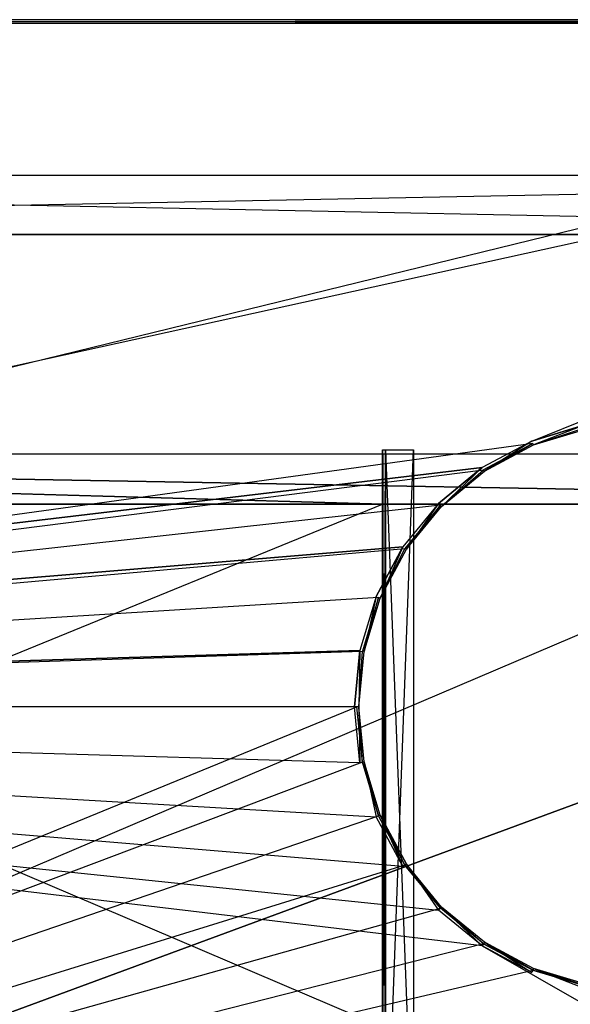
# Model space of a CAD drawing. Extents: x -1 to 0, y -0.5 to 0.
# Tile 14 of 28: x -0.5 to -0.32, y -0.32 to 0. Entities that reach past the tile are written whole.
import ezdxf

# ---------------------------------------------------------------- set-up
doc = ezdxf.new("R2010")
doc.units = 0
for name, color, linetype in [('L15_DRAWERBOX_LEGATO_REL_3_X_87', 7, 'CONTINUOUS'), ('L16_DRAWERBOX_LEGATO_REL_2_X_87', 7, 'CONTINUOUS'), ('L20_KORPUS_LEGATO_BO_X_9620__Y_', 7, 'CONTINUOUS'), ('L21_KORPUS_LEGATO_RWT_X_9620__Y', 7, 'CONTINUOUS'), ('L2_DRAWERBOX_LEGATO_SIP_6_X_167', 7, 'CONTINUOUS'), ('L4_DRAWERBOX_LEGATO_SIP_4_N_B12', 7, 'CONTINUOUS'), ('L6_DRAWERBOX_LEGATO_SIP_2_X_556', 7, 'CONTINUOUS'), ('L9_PLATTE_LEGATO_N_B12700__0___', 7, 'CONTINUOUS')]:
    doc.layers.add(name, color=color, linetype=linetype)

msp = doc.modelspace()

# ---------------------------------------------------------------- linework, layer by layer
at = {"layer": 'L15_DRAWERBOX_LEGATO_REL_3_X_87', "color": 8}
for points, invisible_edges in [([(-0.939515, -0.1555, 0.048), (-0.060485, -0.1555, 0.032), (-0.939515, -0.1555, 0.032), (-0.939515, -0.1555, 0.048)], 13), ([(-0.060485, -0.1555, 0.032), (-0.939515, -0.1555, 0.048), (-0.060485, -0.1555, 0.048), (-0.060485, -0.1555, 0.032)], 14), ([(-0.939515, -0.4795, 0.048), (-0.060485, -0.1555, 0.048), (-0.939515, -0.1555, 0.048), (-0.939515, -0.4795, 0.048)], 13), ([(-0.060485, -0.1555, 0.048), (-0.939515, -0.4795, 0.048), (-0.060485, -0.4795, 0.048), (-0.060485, -0.1555, 0.048)], 14), ([(-0.060485, -0.1555, 0.032), (-0.939515, -0.4795, 0.032), (-0.939515, -0.1555, 0.032), (-0.060485, -0.1555, 0.032)], 13), ([(-0.939515, -0.4795, 0.032), (-0.060485, -0.1555, 0.032), (-0.060485, -0.4795, 0.032), (-0.939515, -0.4795, 0.032)], 14)]:
    msp.add_3dface(points, dxfattribs=dict(at, invisible_edges=invisible_edges))
at = {"layer": 'L16_DRAWERBOX_LEGATO_REL_2_X_87', "color": 8}
for points, invisible_edges in [([(-0.060485, -0.1555, 0.167), (-0.939515, -0.1395, 0.167), (-0.939515, -0.1555, 0.167), (-0.060485, -0.1555, 0.167)], 13), ([(-0.939515, -0.1395, 0.167), (-0.060485, -0.1555, 0.167), (-0.060485, -0.1395, 0.167), (-0.939515, -0.1395, 0.167)], 14), ([(-0.939515, -0.1395, 0.167), (-0.060485, -0.1395, 0.032), (-0.939515, -0.1395, 0.032), (-0.939515, -0.1395, 0.167)], 13), ([(-0.060485, -0.1395, 0.032), (-0.939515, -0.1395, 0.167), (-0.060485, -0.1395, 0.167), (-0.060485, -0.1395, 0.032)], 14), ([(-0.939515, -0.1395, 0.032), (-0.060485, -0.1555, 0.032), (-0.939515, -0.1555, 0.032), (-0.939515, -0.1395, 0.032)], 13), ([(-0.060485, -0.1555, 0.032), (-0.939515, -0.1395, 0.032), (-0.060485, -0.1395, 0.032), (-0.060485, -0.1555, 0.032)], 14), ([(-0.060485, -0.1555, 0.032), (-0.939515, -0.1555, 0.167), (-0.939515, -0.1555, 0.032), (-0.060485, -0.1555, 0.032)], 13), ([(-0.939515, -0.1555, 0.167), (-0.060485, -0.1555, 0.032), (-0.060485, -0.1555, 0.167), (-0.939515, -0.1555, 0.167)], 14)]:
    msp.add_3dface(points, dxfattribs=dict(at, invisible_edges=invisible_edges))
at = {"layer": 'L20_KORPUS_LEGATO_BO_X_9620__Y_', "color": 8}
for points, invisible_edges in [([(-0.019, -0.4785, 0.02), (-0.981, -0.069, 0.02), (-0.981, -0.4785, 0.02), (-0.019, -0.4785, 0.02)], 13), ([(-0.981, -0.069, 0.02), (-0.019, -0.4785, 0.02), (-0.019, -0.069, 0.02), (-0.981, -0.069, 0.02)], 14), ([(-0.019, -0.069, 0.001), (-0.981, -0.4785, 0.001), (-0.981, -0.069, 0.001), (-0.019, -0.069, 0.001)], 13), ([(-0.981, -0.4785, 0.001), (-0.019, -0.069, 0.001), (-0.019, -0.4785, 0.001), (-0.981, -0.4785, 0.001)], 14), ([(-0.981, -0.069, 0.001), (-0.019, -0.069, 0.02), (-0.019, -0.069, 0.001), (-0.981, -0.069, 0.001)], 13), ([(-0.019, -0.069, 0.02), (-0.981, -0.069, 0.001), (-0.981, -0.069, 0.02), (-0.019, -0.069, 0.02)], 14)]:
    msp.add_3dface(points, dxfattribs=dict(at, invisible_edges=invisible_edges))
at = {"layer": 'L21_KORPUS_LEGATO_RWT_X_9620__Y', "color": 8}
for points, invisible_edges in [([(-0.981, -0.05, 0.0005), (-0.019, -0.05, 0.1605), (-0.019, -0.05, 0.0005), (-0.981, -0.05, 0.0005)], 13), ([(-0.019, -0.05, 0.1605), (-0.981, -0.05, 0.0005), (-0.981, -0.05, 0.1605), (-0.019, -0.05, 0.1605)], 14), ([(-0.019, -0.05, 0.0005), (-0.981, -0.069, 0.0005), (-0.981, -0.05, 0.0005), (-0.019, -0.05, 0.0005)], 13), ([(-0.981, -0.069, 0.0005), (-0.019, -0.05, 0.0005), (-0.019, -0.069, 0.0005), (-0.981, -0.069, 0.0005)], 14), ([(-0.019, -0.069, 0.1605), (-0.981, -0.05, 0.1605), (-0.981, -0.069, 0.1605), (-0.019, -0.069, 0.1605)], 13), ([(-0.981, -0.05, 0.1605), (-0.019, -0.069, 0.1605), (-0.019, -0.05, 0.1605), (-0.981, -0.05, 0.1605)], 14), ([(-0.019, -0.069, 0.1605), (-0.981, -0.069, 0.0005), (-0.019, -0.069, 0.0005), (-0.019, -0.069, 0.1605)], 13), ([(-0.981, -0.069, 0.0005), (-0.019, -0.069, 0.1605), (-0.981, -0.069, 0.1605), (-0.981, -0.069, 0.0005)], 14)]:
    msp.add_3dface(points, dxfattribs=dict(at, invisible_edges=invisible_edges))
at = {"layer": 'L2_DRAWERBOX_LEGATO_SIP_6_X_167', "color": 8}
for points, invisible_edges in [([(-0.382571, -0.138103, 0.398), (-0.383572, -0.138103, 0.379844), (-0.382571, -0.138103, 0.379844), (-0.382571, -0.138103, 0.398)], 13), ([(-0.383572, -0.138103, 0.379844), (-0.382571, -0.138103, 0.398), (-0.383572, -0.138103, 0.398), (-0.383572, -0.138103, 0.379844)], 14), ([(-0.383572, -0.382499, 0.398), (-0.383572, -0.138103, 0.467), (-0.383572, -0.3825, 0.467), (-0.383572, -0.382499, 0.398)], 13), ([(-0.383572, -0.138103, 0.467), (-0.383572, -0.382499, 0.398), (-0.383572, -0.138103, 0.398), (-0.383572, -0.138103, 0.467)], 14), ([(-0.382571, -0.138103, 0.467), (-0.383572, -0.138103, 0.398), (-0.382571, -0.138103, 0.398), (-0.382571, -0.138103, 0.467)], 13), ([(-0.383572, -0.138103, 0.398), (-0.382571, -0.138103, 0.467), (-0.383572, -0.138103, 0.467), (-0.383572, -0.138103, 0.398)], 14), ([(-0.382571, -0.381501, 0.379844), (-0.383572, -0.138103, 0.379844), (-0.383572, -0.3825, 0.379844), (-0.382571, -0.381501, 0.379844)], 13), ([(-0.383572, -0.138103, 0.379844), (-0.382571, -0.381501, 0.379844), (-0.382571, -0.138103, 0.379844), (-0.383572, -0.138103, 0.379844)], 14), ([(-0.383572, -0.138103, 0.379844), (-0.383572, -0.382499, 0.398), (-0.383572, -0.3825, 0.379844), (-0.383572, -0.138103, 0.379844)], 13), ([(-0.383572, -0.382499, 0.398), (-0.383572, -0.138103, 0.379844), (-0.383572, -0.138103, 0.398), (-0.383572, -0.382499, 0.398)], 14), ([(-0.382571, -0.138103, 0.467), (-0.383572, -0.3825, 0.467), (-0.383572, -0.138103, 0.467), (-0.382571, -0.138103, 0.467)], 13), ([(-0.383572, -0.3825, 0.467), (-0.382571, -0.138103, 0.467), (-0.382571, -0.381501, 0.467), (-0.383572, -0.3825, 0.467)], 14), ([(-0.373572, -0.138103, 0.398), (-0.382571, -0.138103, 0.379844), (-0.373572, -0.138103, 0.379844), (-0.373572, -0.138103, 0.398)], 13), ([(-0.382571, -0.138103, 0.379844), (-0.373572, -0.138103, 0.398), (-0.382571, -0.138103, 0.398), (-0.382571, -0.138103, 0.379844)], 14), ([(-0.373572, -0.3725, 0.379844), (-0.382571, -0.138103, 0.379844), (-0.382571, -0.381501, 0.379844), (-0.373572, -0.3725, 0.379844)], 13), ([(-0.382571, -0.138103, 0.379844), (-0.373572, -0.3725, 0.379844), (-0.373572, -0.138103, 0.379844), (-0.382571, -0.138103, 0.379844)], 14), ([(-0.373572, -0.138103, 0.398), (-0.382571, -0.381501, 0.398), (-0.382571, -0.138103, 0.398), (-0.373572, -0.138103, 0.398)], 13), ([(-0.382571, -0.381501, 0.398), (-0.373572, -0.138103, 0.398), (-0.373572, -0.3725, 0.398), (-0.382571, -0.381501, 0.398)], 14), ([(-0.382571, -0.381501, 0.467), (-0.382571, -0.138103, 0.398), (-0.382571, -0.381501, 0.398), (-0.382571, -0.381501, 0.467)], 13), ([(-0.382571, -0.138103, 0.398), (-0.382571, -0.381501, 0.467), (-0.382571, -0.138103, 0.467), (-0.382571, -0.138103, 0.398)], 14), ([(-0.373572, -0.3725, 0.398), (-0.373572, -0.138103, 0.379844), (-0.373572, -0.3725, 0.379844), (-0.373572, -0.3725, 0.398)], 13), ([(-0.373572, -0.138103, 0.379844), (-0.373572, -0.3725, 0.398), (-0.373572, -0.138103, 0.398), (-0.373572, -0.138103, 0.379844)], 14)]:
    msp.add_3dface(points, dxfattribs=dict(at, invisible_edges=invisible_edges))
at = {"layer": 'L4_DRAWERBOX_LEGATO_SIP_4_N_B12', "color": 8}
for points, invisible_edges in [([(-0.383572, -0.1555, 0.398), (-0.939554, -0.382499, 0.398), (-0.939554, -0.1555, 0.398), (-0.383572, -0.1555, 0.398)], 13), ([(-0.939554, -0.382499, 0.398), (-0.383572, -0.1555, 0.398), (-0.383572, -0.382499, 0.398), (-0.939554, -0.382499, 0.398)], 14), ([(-0.383572, -0.382499, 0.382), (-0.939554, -0.1555, 0.382), (-0.939554, -0.382499, 0.382), (-0.383572, -0.382499, 0.382)], 13), ([(-0.939554, -0.1555, 0.382), (-0.383572, -0.382499, 0.382), (-0.383572, -0.1555, 0.382), (-0.939554, -0.1555, 0.382)], 14), ([(-0.383572, -0.1555, 0.382), (-0.939554, -0.1555, 0.398), (-0.939554, -0.1555, 0.382), (-0.383572, -0.1555, 0.382)], 13), ([(-0.939554, -0.1555, 0.398), (-0.383572, -0.1555, 0.382), (-0.383572, -0.1555, 0.398), (-0.939554, -0.1555, 0.398)], 14)]:
    msp.add_3dface(points, dxfattribs=dict(at, invisible_edges=invisible_edges))
at = {"layer": 'L6_DRAWERBOX_LEGATO_SIP_2_X_556', "color": 8}
for points, invisible_edges in [([(-0.383285, -0.1555, 0.466), (-0.939554, -0.1395, 0.466), (-0.939554, -0.1555, 0.466), (-0.383285, -0.1555, 0.466)], 13), ([(-0.939554, -0.1395, 0.466), (-0.383285, -0.1555, 0.466), (-0.383285, -0.1395, 0.466), (-0.939554, -0.1395, 0.466)], 14), ([(-0.939554, -0.1395, 0.466), (-0.383285, -0.1395, 0.382), (-0.939554, -0.1395, 0.382), (-0.939554, -0.1395, 0.466)], 13), ([(-0.383285, -0.1395, 0.382), (-0.939554, -0.1395, 0.466), (-0.383285, -0.1395, 0.466), (-0.383285, -0.1395, 0.382)], 14), ([(-0.939554, -0.1395, 0.382), (-0.383285, -0.1555, 0.382), (-0.939554, -0.1555, 0.382), (-0.939554, -0.1395, 0.382)], 13), ([(-0.383285, -0.1555, 0.382), (-0.939554, -0.1395, 0.382), (-0.383285, -0.1395, 0.382), (-0.383285, -0.1555, 0.382)], 14), ([(-0.383285, -0.1395, 0.382), (-0.383285, -0.1555, 0.466), (-0.383285, -0.1555, 0.382), (-0.383285, -0.1395, 0.382)], 13), ([(-0.383285, -0.1555, 0.466), (-0.383285, -0.1395, 0.382), (-0.383285, -0.1395, 0.466), (-0.383285, -0.1555, 0.466)], 14), ([(-0.383285, -0.1555, 0.382), (-0.939554, -0.1555, 0.466), (-0.939554, -0.1555, 0.382), (-0.383285, -0.1555, 0.382)], 13), ([(-0.939554, -0.1555, 0.466), (-0.383285, -0.1555, 0.382), (-0.383285, -0.1555, 0.466), (-0.939554, -0.1555, 0.466)], 14)]:
    msp.add_3dface(points, dxfattribs=dict(at, invisible_edges=invisible_edges))
at = {"layer": 'L9_PLATTE_LEGATO_N_B12700__0___', "color": 8}
for points, invisible_edges in [([(-0.998322, 0, 0.544378), (-0.00192, 0, 0.548361), (-0.00192, 0, 0.544378), (-0.998322, 0, 0.544378)], 13), ([(-0.00192, 0, 0.548361), (-0.998322, 0, 0.544378), (-0.998322, 0, 0.548361), (-0.00192, 0, 0.548361)], 14), ([(-0.998322, 0, 0.548361), (-0.00192, 0, 0.55), (-0.00192, 0, 0.548361), (-0.998322, 0, 0.548361)], 13), ([(-0.00192, 0, 0.55), (-0.998322, 0, 0.548361), (-0.998322, 0, 0.55), (-0.00192, 0, 0.55)], 14), ([(-0.00192, 0, 0.5432), (-0.997308, 0, 0.542564), (-0.998322, 0, 0.5432), (-0.00192, 0, 0.5432)], 14), ([(-0.998322, 0, 0.5432), (-0.00192, 0, 0.544378), (-0.00192, 0, 0.5432), (-0.998322, 0, 0.5432)], 13), ([(-0.00192, 0, 0.544378), (-0.998322, 0, 0.5432), (-0.998322, 0, 0.544378), (-0.00192, 0, 0.544378)], 14), ([(-0.00192, -0.001197, 0.55), (-0.998322, 0, 0.55), (-0.998322, -0.001197, 0.55), (-0.00192, -0.001197, 0.55)], 13), ([(-0.998322, 0, 0.55), (-0.00192, -0.001197, 0.55), (-0.00192, 0, 0.55), (-0.998322, 0, 0.55)], 14), ([(-0.002933, 0, 0.542564), (-0.950281, 0, 0.513069), (-0.997308, 0, 0.542564), (-0.002933, 0, 0.542564)], 14), ([(-0.997308, 0, 0.542564), (-0.00192, 0, 0.5432), (-0.002933, 0, 0.542564), (-0.997308, 0, 0.542564)], 13), ([(-0.950281, 0, 0.513069), (-0.002933, 0, 0.542564), (-0.049961, 0, 0.513069), (-0.950281, 0, 0.513069)], 13), ([(-0.049961, 0, 0.513069), (-0.948577, 0, 0.512), (-0.950281, 0, 0.513069), (-0.049961, 0, 0.513069)], 14), ([(-0.051665, 0, 0.512), (-0.948577, -0.001197, 0.512), (-0.948577, 0, 0.512), (-0.051665, 0, 0.512)], 13), ([(-0.948577, -0.001197, 0.512), (-0.051665, 0, 0.512), (-0.051665, -0.001197, 0.512), (-0.948577, -0.001197, 0.512)], 14), ([(-0.948577, 0, 0.512), (-0.049961, 0, 0.513069), (-0.051665, 0, 0.512), (-0.948577, 0, 0.512)], 13), ([(-0.998322, -0.220523, 0.55), (-0.00192, -0.001197, 0.55), (-0.998322, -0.001197, 0.55), (-0.998322, -0.220523, 0.55)], 13), ([(-0.00192, -0.001197, 0.55), (-0.998322, -0.220523, 0.55), (-0.335557, -0.135245, 0.55), (-0.00192, -0.001197, 0.55)], 10), ([(-0.051665, -0.001197, 0.512), (-0.948577, -0.220523, 0.512), (-0.948577, -0.001197, 0.512), (-0.051665, -0.001197, 0.512)], 13), ([(-0.948577, -0.220523, 0.512), (-0.051665, -0.001197, 0.512), (-0.335247, -0.135991, 0.512), (-0.948577, -0.220523, 0.512)], 10), ([(-0.00192, -0.001197, 0.55), (-0.335557, -0.135245, 0.55), (-0.318241, -0.129992, 0.55), (-0.00192, -0.001197, 0.55)], 13), ([(-0.335247, -0.135991, 0.512), (-0.051665, -0.001197, 0.512), (-0.318083, -0.130785, 0.512), (-0.335247, -0.135991, 0.512)], 13), ([(-0.335038, -0.136498, 0.55), (-0.318241, -0.129992, 0.55), (-0.335557, -0.135245, 0.55), (-0.335038, -0.136498, 0.55)], 13), ([(-0.318083, -0.130785, 0.512), (-0.335038, -0.136498, 0.512), (-0.335247, -0.135991, 0.512), (-0.318083, -0.130785, 0.512)], 13), ([(-0.318241, -0.129992, 0.55), (-0.335038, -0.136498, 0.55), (-0.317976, -0.131322, 0.55), (-0.318241, -0.129992, 0.55)], 14), ([(-0.335038, -0.136498, 0.512), (-0.318083, -0.130785, 0.512), (-0.317976, -0.131322, 0.512), (-0.335038, -0.136498, 0.512)], 14), ([(-0.317976, -0.131322, 0.55), (-0.335038, -0.136498, 0.549138), (-0.317976, -0.131322, 0.549138), (-0.317976, -0.131322, 0.55)], 13), ([(-0.335038, -0.136498, 0.549138), (-0.317976, -0.131322, 0.55), (-0.335038, -0.136498, 0.55), (-0.335038, -0.136498, 0.549138)], 14), ([(-0.317976, -0.131322, 0.512861), (-0.335038, -0.136498, 0.512), (-0.317976, -0.131322, 0.512), (-0.317976, -0.131322, 0.512861)], 13), ([(-0.335038, -0.136498, 0.512), (-0.317976, -0.131322, 0.512861), (-0.335038, -0.136498, 0.512861), (-0.335038, -0.136498, 0.512)], 14), ([(-0.317976, -0.131322, 0.549138), (-0.335038, -0.136498, 0.512861), (-0.317976, -0.131322, 0.512861), (-0.317976, -0.131322, 0.549138)], 13), ([(-0.335038, -0.136498, 0.512861), (-0.317976, -0.131322, 0.549138), (-0.335038, -0.136498, 0.549138), (-0.335038, -0.136498, 0.512861)], 14), ([(-0.335557, -0.135245, 0.55), (-0.998322, -0.220523, 0.55), (-0.351515, -0.143774, 0.55), (-0.335557, -0.135245, 0.55)], 13), ([(-0.350761, -0.144902, 0.55), (-0.335557, -0.135245, 0.55), (-0.351515, -0.143774, 0.55), (-0.350761, -0.144902, 0.55)], 13), ([(-0.335557, -0.135245, 0.55), (-0.350761, -0.144902, 0.55), (-0.335038, -0.136498, 0.55), (-0.335557, -0.135245, 0.55)], 14), ([(-0.948577, -0.220523, 0.512), (-0.335247, -0.135991, 0.512), (-0.351066, -0.144446, 0.512), (-0.948577, -0.220523, 0.512)], 13), ([(-0.335247, -0.135991, 0.512), (-0.350761, -0.144902, 0.512), (-0.351066, -0.144446, 0.512), (-0.335247, -0.135991, 0.512)], 13), ([(-0.350761, -0.144902, 0.512), (-0.335247, -0.135991, 0.512), (-0.335038, -0.136498, 0.512), (-0.350761, -0.144902, 0.512)], 14), ([(-0.335038, -0.136498, 0.549138), (-0.350761, -0.144902, 0.55), (-0.350761, -0.144902, 0.549138), (-0.335038, -0.136498, 0.549138)], 13), ([(-0.350761, -0.144902, 0.55), (-0.335038, -0.136498, 0.549138), (-0.335038, -0.136498, 0.55), (-0.350761, -0.144902, 0.55)], 14), ([(-0.335038, -0.136498, 0.512861), (-0.350761, -0.144902, 0.512), (-0.335038, -0.136498, 0.512), (-0.335038, -0.136498, 0.512861)], 13), ([(-0.350761, -0.144902, 0.512), (-0.335038, -0.136498, 0.512861), (-0.350761, -0.144902, 0.512861), (-0.350761, -0.144902, 0.512)], 14), ([(-0.335038, -0.136498, 0.512861), (-0.350761, -0.144902, 0.549138), (-0.350761, -0.144902, 0.512861), (-0.335038, -0.136498, 0.512861)], 13), ([(-0.350761, -0.144902, 0.549138), (-0.335038, -0.136498, 0.512861), (-0.335038, -0.136498, 0.549138), (-0.350761, -0.144902, 0.549138)], 14), ([(-0.351515, -0.143774, 0.55), (-0.998322, -0.220523, 0.55), (-0.365502, -0.155254, 0.55), (-0.351515, -0.143774, 0.55)], 10), ([(-0.948577, -0.220523, 0.512), (-0.351066, -0.144446, 0.512), (-0.364931, -0.155825, 0.512), (-0.948577, -0.220523, 0.512)], 10), ([(-0.364543, -0.156213, 0.55), (-0.351515, -0.143774, 0.55), (-0.365502, -0.155254, 0.55), (-0.364543, -0.156213, 0.55)], 13), ([(-0.351066, -0.144446, 0.512), (-0.364543, -0.156213, 0.512), (-0.364931, -0.155825, 0.512), (-0.351066, -0.144446, 0.512)], 13), ([(-0.351515, -0.143774, 0.55), (-0.364543, -0.156213, 0.55), (-0.350761, -0.144902, 0.55), (-0.351515, -0.143774, 0.55)], 14), ([(-0.364543, -0.156213, 0.512), (-0.351066, -0.144446, 0.512), (-0.350761, -0.144902, 0.512), (-0.364543, -0.156213, 0.512)], 14), ([(-0.350761, -0.144902, 0.55), (-0.364543, -0.156213, 0.549138), (-0.350761, -0.144902, 0.549138), (-0.350761, -0.144902, 0.55)], 13), ([(-0.364543, -0.156213, 0.549138), (-0.350761, -0.144902, 0.55), (-0.364543, -0.156213, 0.55), (-0.364543, -0.156213, 0.549138)], 14), ([(-0.350761, -0.144902, 0.512861), (-0.364543, -0.156213, 0.512), (-0.350761, -0.144902, 0.512), (-0.350761, -0.144902, 0.512861)], 13), ([(-0.364543, -0.156213, 0.512), (-0.350761, -0.144902, 0.512861), (-0.364543, -0.156213, 0.512861), (-0.364543, -0.156213, 0.512)], 14), ([(-0.350761, -0.144902, 0.549138), (-0.364543, -0.156213, 0.512861), (-0.350761, -0.144902, 0.512861), (-0.350761, -0.144902, 0.549138)], 13), ([(-0.364543, -0.156213, 0.512861), (-0.350761, -0.144902, 0.549138), (-0.364543, -0.156213, 0.549138), (-0.364543, -0.156213, 0.512861)], 14), ([(-0.365502, -0.155254, 0.55), (-0.998322, -0.220523, 0.55), (-0.376982, -0.169241, 0.55), (-0.365502, -0.155254, 0.55)], 13), ([(-0.948577, -0.220523, 0.512), (-0.364931, -0.155825, 0.512), (-0.37631, -0.16969, 0.512), (-0.948577, -0.220523, 0.512)], 13), ([(-0.375854, -0.169995, 0.55), (-0.365502, -0.155254, 0.55), (-0.376982, -0.169241, 0.55), (-0.375854, -0.169995, 0.55)], 13), ([(-0.364931, -0.155825, 0.512), (-0.375854, -0.169995, 0.512), (-0.37631, -0.16969, 0.512), (-0.364931, -0.155825, 0.512)], 13), ([(-0.365502, -0.155254, 0.55), (-0.375854, -0.169995, 0.55), (-0.364543, -0.156213, 0.55), (-0.365502, -0.155254, 0.55)], 14), ([(-0.375854, -0.169995, 0.512), (-0.364931, -0.155825, 0.512), (-0.364543, -0.156213, 0.512), (-0.375854, -0.169995, 0.512)], 14), ([(-0.364543, -0.156213, 0.549138), (-0.375854, -0.169995, 0.55), (-0.375854, -0.169995, 0.549138), (-0.364543, -0.156213, 0.549138)], 13), ([(-0.375854, -0.169995, 0.55), (-0.364543, -0.156213, 0.549138), (-0.364543, -0.156213, 0.55), (-0.375854, -0.169995, 0.55)], 14), ([(-0.364543, -0.156213, 0.512), (-0.375854, -0.169995, 0.512861), (-0.375854, -0.169995, 0.512), (-0.364543, -0.156213, 0.512)], 13), ([(-0.375854, -0.169995, 0.512861), (-0.364543, -0.156213, 0.512), (-0.364543, -0.156213, 0.512861), (-0.375854, -0.169995, 0.512861)], 14), ([(-0.364543, -0.156213, 0.512861), (-0.375854, -0.169995, 0.549138), (-0.375854, -0.169995, 0.512861), (-0.364543, -0.156213, 0.512861)], 13), ([(-0.375854, -0.169995, 0.549138), (-0.364543, -0.156213, 0.512861), (-0.364543, -0.156213, 0.549138), (-0.375854, -0.169995, 0.549138)], 14), ([(-0.376982, -0.169241, 0.55), (-0.998322, -0.220523, 0.55), (-0.385512, -0.185199, 0.55), (-0.376982, -0.169241, 0.55)], 10), ([(-0.948577, -0.220523, 0.512), (-0.37631, -0.16969, 0.512), (-0.384765, -0.185509, 0.512), (-0.948577, -0.220523, 0.512)], 10), ([(-0.384258, -0.185718, 0.55), (-0.376982, -0.169241, 0.55), (-0.385512, -0.185199, 0.55), (-0.384258, -0.185718, 0.55)], 13), ([(-0.37631, -0.16969, 0.512), (-0.384258, -0.185718, 0.512), (-0.384765, -0.185509, 0.512), (-0.37631, -0.16969, 0.512)], 13), ([(-0.376982, -0.169241, 0.55), (-0.384258, -0.185718, 0.55), (-0.375854, -0.169995, 0.55), (-0.376982, -0.169241, 0.55)], 14), ([(-0.384258, -0.185718, 0.512), (-0.37631, -0.16969, 0.512), (-0.375854, -0.169995, 0.512), (-0.384258, -0.185718, 0.512)], 14), ([(-0.375854, -0.169995, 0.549138), (-0.384258, -0.185718, 0.55), (-0.384258, -0.185718, 0.549138), (-0.375854, -0.169995, 0.549138)], 13), ([(-0.384258, -0.185718, 0.55), (-0.375854, -0.169995, 0.549138), (-0.375854, -0.169995, 0.55), (-0.384258, -0.185718, 0.55)], 14), ([(-0.375854, -0.169995, 0.512), (-0.384258, -0.185718, 0.512861), (-0.384258, -0.185718, 0.512), (-0.375854, -0.169995, 0.512)], 13), ([(-0.384258, -0.185718, 0.512861), (-0.375854, -0.169995, 0.512), (-0.375854, -0.169995, 0.512861), (-0.384258, -0.185718, 0.512861)], 14), ([(-0.375854, -0.169995, 0.512861), (-0.384258, -0.185718, 0.549138), (-0.384258, -0.185718, 0.512861), (-0.375854, -0.169995, 0.512861)], 13), ([(-0.384258, -0.185718, 0.549138), (-0.375854, -0.169995, 0.512861), (-0.375854, -0.169995, 0.549138), (-0.384258, -0.185718, 0.549138)], 14), ([(-0.385512, -0.185199, 0.55), (-0.998322, -0.220523, 0.55), (-0.390764, -0.202515, 0.55), (-0.385512, -0.185199, 0.55)], 13), ([(-0.948577, -0.220523, 0.512), (-0.384765, -0.185509, 0.512), (-0.389972, -0.202673, 0.512), (-0.948577, -0.220523, 0.512)], 13), ([(-0.389434, -0.20278, 0.55), (-0.385512, -0.185199, 0.55), (-0.390764, -0.202515, 0.55), (-0.389434, -0.20278, 0.55)], 13), ([(-0.384765, -0.185509, 0.512), (-0.389434, -0.20278, 0.512), (-0.389972, -0.202673, 0.512), (-0.384765, -0.185509, 0.512)], 13), ([(-0.385512, -0.185199, 0.55), (-0.389434, -0.20278, 0.55), (-0.384258, -0.185718, 0.55), (-0.385512, -0.185199, 0.55)], 14), ([(-0.389434, -0.20278, 0.512), (-0.384765, -0.185509, 0.512), (-0.384258, -0.185718, 0.512), (-0.389434, -0.20278, 0.512)], 14), ([(-0.384258, -0.185718, 0.549138), (-0.389434, -0.20278, 0.55), (-0.389434, -0.20278, 0.549138), (-0.384258, -0.185718, 0.549138)], 13), ([(-0.389434, -0.20278, 0.55), (-0.384258, -0.185718, 0.549138), (-0.384258, -0.185718, 0.55), (-0.389434, -0.20278, 0.55)], 14), ([(-0.384258, -0.185718, 0.512), (-0.389434, -0.20278, 0.512861), (-0.389434, -0.20278, 0.512), (-0.384258, -0.185718, 0.512)], 13), ([(-0.389434, -0.20278, 0.512861), (-0.384258, -0.185718, 0.512), (-0.384258, -0.185718, 0.512861), (-0.389434, -0.20278, 0.512861)], 14), ([(-0.384258, -0.185718, 0.512861), (-0.389434, -0.20278, 0.549138), (-0.389434, -0.20278, 0.512861), (-0.384258, -0.185718, 0.512861)], 13), ([(-0.389434, -0.20278, 0.549138), (-0.384258, -0.185718, 0.512861), (-0.384258, -0.185718, 0.549138), (-0.389434, -0.20278, 0.549138)], 14), ([(-0.390764, -0.202515, 0.55), (-0.998322, -0.220523, 0.55), (-0.392538, -0.220523, 0.55), (-0.390764, -0.202515, 0.55)], 10), ([(-0.948577, -0.220523, 0.512), (-0.389972, -0.202673, 0.512), (-0.39173, -0.220523, 0.512), (-0.948577, -0.220523, 0.512)], 10), ([(-0.391181, -0.220523, 0.55), (-0.390764, -0.202515, 0.55), (-0.392538, -0.220523, 0.55), (-0.391181, -0.220523, 0.55)], 13), ([(-0.389972, -0.202673, 0.512), (-0.391181, -0.220523, 0.512), (-0.39173, -0.220523, 0.512), (-0.389972, -0.202673, 0.512)], 13), ([(-0.390764, -0.202515, 0.55), (-0.391181, -0.220523, 0.55), (-0.389434, -0.20278, 0.55), (-0.390764, -0.202515, 0.55)], 14), ([(-0.391181, -0.220523, 0.512), (-0.389972, -0.202673, 0.512), (-0.389434, -0.20278, 0.512), (-0.391181, -0.220523, 0.512)], 14), ([(-0.389434, -0.20278, 0.549138), (-0.391181, -0.220523, 0.55), (-0.391181, -0.220523, 0.549138), (-0.389434, -0.20278, 0.549138)], 13), ([(-0.391181, -0.220523, 0.55), (-0.389434, -0.20278, 0.549138), (-0.389434, -0.20278, 0.55), (-0.391181, -0.220523, 0.55)], 14), ([(-0.389434, -0.20278, 0.512), (-0.391181, -0.220523, 0.512861), (-0.391181, -0.220523, 0.512), (-0.389434, -0.20278, 0.512)], 13), ([(-0.391181, -0.220523, 0.512861), (-0.389434, -0.20278, 0.512), (-0.389434, -0.20278, 0.512861), (-0.391181, -0.220523, 0.512861)], 14), ([(-0.389434, -0.20278, 0.512861), (-0.391181, -0.220523, 0.549138), (-0.391181, -0.220523, 0.512861), (-0.389434, -0.20278, 0.512861)], 13), ([(-0.391181, -0.220523, 0.549138), (-0.389434, -0.20278, 0.512861), (-0.389434, -0.20278, 0.549138), (-0.391181, -0.220523, 0.549138)], 14), ([(-0.00192, -0.498375, 0.55), (-0.998322, -0.220523, 0.55), (-0.998322, -0.498375, 0.55), (-0.00192, -0.498375, 0.55)], 13), ([(-0.998322, -0.220523, 0.55), (-0.00192, -0.498375, 0.55), (-0.351515, -0.297271, 0.55), (-0.998322, -0.220523, 0.55)], 10), ([(-0.998322, -0.220523, 0.55), (-0.351515, -0.297271, 0.55), (-0.365503, -0.285792, 0.55), (-0.998322, -0.220523, 0.55)], 13), ([(-0.998322, -0.220523, 0.55), (-0.365503, -0.285792, 0.55), (-0.376982, -0.271804, 0.55), (-0.998322, -0.220523, 0.55)], 10), ([(-0.998322, -0.220523, 0.55), (-0.376982, -0.271804, 0.55), (-0.385512, -0.255846, 0.55), (-0.998322, -0.220523, 0.55)], 13), ([(-0.998322, -0.220523, 0.55), (-0.385512, -0.255846, 0.55), (-0.390764, -0.23853, 0.55), (-0.998322, -0.220523, 0.55)], 10), ([(-0.998322, -0.220523, 0.55), (-0.390764, -0.23853, 0.55), (-0.392538, -0.220523, 0.55), (-0.998322, -0.220523, 0.55)], 13), ([(-0.39173, -0.220523, 0.512), (-0.948577, -0.448631, 0.512), (-0.948577, -0.220523, 0.512), (-0.39173, -0.220523, 0.512)], 13), ([(-0.948577, -0.448631, 0.512), (-0.39173, -0.220523, 0.512), (-0.389972, -0.238373, 0.512), (-0.948577, -0.448631, 0.512)], 10), ([(-0.390764, -0.23853, 0.55), (-0.391181, -0.220523, 0.55), (-0.392538, -0.220523, 0.55), (-0.390764, -0.23853, 0.55)], 13), ([(-0.391181, -0.220523, 0.512), (-0.389972, -0.238373, 0.512), (-0.39173, -0.220523, 0.512), (-0.391181, -0.220523, 0.512)], 13), ([(-0.391181, -0.220523, 0.549138), (-0.389434, -0.238266, 0.55), (-0.389434, -0.238266, 0.549138), (-0.391181, -0.220523, 0.549138)], 13), ([(-0.389434, -0.238266, 0.55), (-0.391181, -0.220523, 0.549138), (-0.391181, -0.220523, 0.55), (-0.389434, -0.238266, 0.55)], 14), ([(-0.391181, -0.220523, 0.512), (-0.389434, -0.238266, 0.512861), (-0.389434, -0.238266, 0.512), (-0.391181, -0.220523, 0.512)], 13), ([(-0.389434, -0.238266, 0.512861), (-0.391181, -0.220523, 0.512), (-0.391181, -0.220523, 0.512861), (-0.389434, -0.238266, 0.512861)], 14), ([(-0.391181, -0.220523, 0.512861), (-0.389434, -0.238266, 0.549138), (-0.389434, -0.238266, 0.512861), (-0.391181, -0.220523, 0.512861)], 13), ([(-0.389434, -0.238266, 0.549138), (-0.391181, -0.220523, 0.512861), (-0.391181, -0.220523, 0.549138), (-0.389434, -0.238266, 0.549138)], 14), ([(-0.391181, -0.220523, 0.55), (-0.390764, -0.23853, 0.55), (-0.389434, -0.238266, 0.55), (-0.391181, -0.220523, 0.55)], 14), ([(-0.389972, -0.238373, 0.512), (-0.391181, -0.220523, 0.512), (-0.389434, -0.238266, 0.512), (-0.389972, -0.238373, 0.512)], 14), ([(-0.948577, -0.448631, 0.512), (-0.389972, -0.238373, 0.512), (-0.384765, -0.255537, 0.512), (-0.948577, -0.448631, 0.512)], 13), ([(-0.385512, -0.255846, 0.55), (-0.389434, -0.238266, 0.55), (-0.390764, -0.23853, 0.55), (-0.385512, -0.255846, 0.55)], 13), ([(-0.389434, -0.238266, 0.512), (-0.384765, -0.255537, 0.512), (-0.389972, -0.238373, 0.512), (-0.389434, -0.238266, 0.512)], 13), ([(-0.389434, -0.238266, 0.549138), (-0.384258, -0.255327, 0.55), (-0.384258, -0.255327, 0.549138), (-0.389434, -0.238266, 0.549138)], 13), ([(-0.384258, -0.255327, 0.55), (-0.389434, -0.238266, 0.549138), (-0.389434, -0.238266, 0.55), (-0.384258, -0.255327, 0.55)], 14), ([(-0.389434, -0.238266, 0.512), (-0.384258, -0.255327, 0.512861), (-0.384258, -0.255327, 0.512), (-0.389434, -0.238266, 0.512)], 13), ([(-0.384258, -0.255327, 0.512861), (-0.389434, -0.238266, 0.512), (-0.389434, -0.238266, 0.512861), (-0.384258, -0.255327, 0.512861)], 14), ([(-0.389434, -0.238266, 0.512861), (-0.384258, -0.255327, 0.549138), (-0.384258, -0.255327, 0.512861), (-0.389434, -0.238266, 0.512861)], 13), ([(-0.384258, -0.255327, 0.549138), (-0.389434, -0.238266, 0.512861), (-0.389434, -0.238266, 0.549138), (-0.384258, -0.255327, 0.549138)], 14), ([(-0.389434, -0.238266, 0.55), (-0.385512, -0.255846, 0.55), (-0.384258, -0.255327, 0.55), (-0.389434, -0.238266, 0.55)], 14), ([(-0.384765, -0.255537, 0.512), (-0.389434, -0.238266, 0.512), (-0.384258, -0.255327, 0.512), (-0.384765, -0.255537, 0.512)], 14), ([(-0.948577, -0.448631, 0.512), (-0.384765, -0.255537, 0.512), (-0.37631, -0.271355, 0.512), (-0.948577, -0.448631, 0.512)], 10), ([(-0.376982, -0.271804, 0.55), (-0.384258, -0.255327, 0.55), (-0.385512, -0.255846, 0.55), (-0.376982, -0.271804, 0.55)], 13), ([(-0.384258, -0.255327, 0.512), (-0.37631, -0.271355, 0.512), (-0.384765, -0.255537, 0.512), (-0.384258, -0.255327, 0.512)], 13), ([(-0.384258, -0.255327, 0.549138), (-0.375854, -0.271051, 0.55), (-0.375854, -0.271051, 0.549138), (-0.384258, -0.255327, 0.549138)], 13), ([(-0.375854, -0.271051, 0.55), (-0.384258, -0.255327, 0.549138), (-0.384258, -0.255327, 0.55), (-0.375854, -0.271051, 0.55)], 14), ([(-0.375854, -0.271051, 0.512), (-0.384258, -0.255327, 0.512861), (-0.375854, -0.271051, 0.512861), (-0.375854, -0.271051, 0.512)], 13), ([(-0.384258, -0.255327, 0.512861), (-0.375854, -0.271051, 0.512), (-0.384258, -0.255327, 0.512), (-0.384258, -0.255327, 0.512861)], 14), ([(-0.384258, -0.255327, 0.512861), (-0.375854, -0.271051, 0.549138), (-0.375854, -0.271051, 0.512861), (-0.384258, -0.255327, 0.512861)], 13), ([(-0.375854, -0.271051, 0.549138), (-0.384258, -0.255327, 0.512861), (-0.384258, -0.255327, 0.549138), (-0.375854, -0.271051, 0.549138)], 14), ([(-0.384258, -0.255327, 0.55), (-0.376982, -0.271804, 0.55), (-0.375854, -0.271051, 0.55), (-0.384258, -0.255327, 0.55)], 14), ([(-0.37631, -0.271355, 0.512), (-0.384258, -0.255327, 0.512), (-0.375854, -0.271051, 0.512), (-0.37631, -0.271355, 0.512)], 14), ([(-0.948577, -0.448631, 0.512), (-0.37631, -0.271355, 0.512), (-0.364931, -0.28522, 0.512), (-0.948577, -0.448631, 0.512)], 13), ([(-0.365503, -0.285792, 0.55), (-0.375854, -0.271051, 0.55), (-0.376982, -0.271804, 0.55), (-0.365503, -0.285792, 0.55)], 13), ([(-0.375854, -0.271051, 0.512), (-0.364931, -0.28522, 0.512), (-0.37631, -0.271355, 0.512), (-0.375854, -0.271051, 0.512)], 13), ([(-0.375854, -0.271051, 0.549138), (-0.364543, -0.284833, 0.55), (-0.364543, -0.284833, 0.549138), (-0.375854, -0.271051, 0.549138)], 13), ([(-0.364543, -0.284833, 0.55), (-0.375854, -0.271051, 0.549138), (-0.375854, -0.271051, 0.55), (-0.364543, -0.284833, 0.55)], 14), ([(-0.375854, -0.271051, 0.512), (-0.364543, -0.284833, 0.512861), (-0.364543, -0.284833, 0.512), (-0.375854, -0.271051, 0.512)], 13), ([(-0.364543, -0.284833, 0.512861), (-0.375854, -0.271051, 0.512), (-0.375854, -0.271051, 0.512861), (-0.364543, -0.284833, 0.512861)], 14), ([(-0.375854, -0.271051, 0.512861), (-0.364543, -0.284833, 0.549138), (-0.364543, -0.284833, 0.512861), (-0.375854, -0.271051, 0.512861)], 13), ([(-0.364543, -0.284833, 0.549138), (-0.375854, -0.271051, 0.512861), (-0.375854, -0.271051, 0.549138), (-0.364543, -0.284833, 0.549138)], 14), ([(-0.375854, -0.271051, 0.55), (-0.365503, -0.285792, 0.55), (-0.364543, -0.284833, 0.55), (-0.375854, -0.271051, 0.55)], 14), ([(-0.364931, -0.28522, 0.512), (-0.375854, -0.271051, 0.512), (-0.364543, -0.284833, 0.512), (-0.364931, -0.28522, 0.512)], 14), ([(-0.948577, -0.448631, 0.512), (-0.364931, -0.28522, 0.512), (-0.351066, -0.296599, 0.512), (-0.948577, -0.448631, 0.512)], 10), ([(-0.351515, -0.297271, 0.55), (-0.364543, -0.284833, 0.55), (-0.365503, -0.285792, 0.55), (-0.351515, -0.297271, 0.55)], 13), ([(-0.364543, -0.284833, 0.512), (-0.351066, -0.296599, 0.512), (-0.364931, -0.28522, 0.512), (-0.364543, -0.284833, 0.512)], 13), ([(-0.364543, -0.284833, 0.55), (-0.350761, -0.296143, 0.549138), (-0.364543, -0.284833, 0.549138), (-0.364543, -0.284833, 0.55)], 13), ([(-0.350761, -0.296143, 0.549138), (-0.364543, -0.284833, 0.55), (-0.350761, -0.296143, 0.55), (-0.350761, -0.296143, 0.549138)], 14), ([(-0.364543, -0.284833, 0.512861), (-0.350761, -0.296143, 0.512), (-0.364543, -0.284833, 0.512), (-0.364543, -0.284833, 0.512861)], 13), ([(-0.350761, -0.296143, 0.512), (-0.364543, -0.284833, 0.512861), (-0.350761, -0.296143, 0.512861), (-0.350761, -0.296143, 0.512)], 14), ([(-0.364543, -0.284833, 0.549138), (-0.350761, -0.296143, 0.512861), (-0.364543, -0.284833, 0.512861), (-0.364543, -0.284833, 0.549138)], 13), ([(-0.350761, -0.296143, 0.512861), (-0.364543, -0.284833, 0.549138), (-0.350761, -0.296143, 0.549138), (-0.350761, -0.296143, 0.512861)], 14), ([(-0.364543, -0.284833, 0.55), (-0.351515, -0.297271, 0.55), (-0.350761, -0.296143, 0.55), (-0.364543, -0.284833, 0.55)], 14), ([(-0.351066, -0.296599, 0.512), (-0.364543, -0.284833, 0.512), (-0.350761, -0.296143, 0.512), (-0.351066, -0.296599, 0.512)], 14), ([(-0.948577, -0.448631, 0.512), (-0.351066, -0.296599, 0.512), (-0.335248, -0.305054, 0.512), (-0.948577, -0.448631, 0.512)], 13), ([(-0.335557, -0.305801, 0.55), (-0.350761, -0.296143, 0.55), (-0.351515, -0.297271, 0.55), (-0.335557, -0.305801, 0.55)], 13), ([(-0.350761, -0.296143, 0.512), (-0.335248, -0.305054, 0.512), (-0.351066, -0.296599, 0.512), (-0.350761, -0.296143, 0.512)], 13), ([(-0.350761, -0.296143, 0.549138), (-0.335038, -0.304548, 0.55), (-0.335038, -0.304548, 0.549138), (-0.350761, -0.296143, 0.549138)], 13), ([(-0.335038, -0.304548, 0.55), (-0.350761, -0.296143, 0.549138), (-0.350761, -0.296143, 0.55), (-0.335038, -0.304548, 0.55)], 14), ([(-0.350761, -0.296143, 0.512861), (-0.335038, -0.304548, 0.512), (-0.350761, -0.296143, 0.512), (-0.350761, -0.296143, 0.512861)], 13), ([(-0.335038, -0.304548, 0.512), (-0.350761, -0.296143, 0.512861), (-0.335038, -0.304548, 0.512861), (-0.335038, -0.304548, 0.512)], 14), ([(-0.350761, -0.296143, 0.512861), (-0.335038, -0.304548, 0.549138), (-0.335038, -0.304548, 0.512861), (-0.350761, -0.296143, 0.512861)], 13), ([(-0.335038, -0.304548, 0.549138), (-0.350761, -0.296143, 0.512861), (-0.350761, -0.296143, 0.549138), (-0.335038, -0.304548, 0.549138)], 14), ([(-0.350761, -0.296143, 0.55), (-0.335557, -0.305801, 0.55), (-0.335038, -0.304548, 0.55), (-0.350761, -0.296143, 0.55)], 14), ([(-0.335248, -0.305054, 0.512), (-0.350761, -0.296143, 0.512), (-0.335038, -0.304548, 0.512), (-0.335248, -0.305054, 0.512)], 14), ([(-0.351515, -0.297271, 0.55), (-0.00192, -0.498375, 0.55), (-0.335557, -0.305801, 0.55), (-0.351515, -0.297271, 0.55)], 10), ([(-0.948577, -0.448631, 0.512), (-0.335248, -0.305054, 0.512), (-0.051665, -0.448631, 0.512), (-0.948577, -0.448631, 0.512)], 10), ([(-0.318241, -0.311054, 0.55), (-0.335038, -0.304548, 0.55), (-0.335557, -0.305801, 0.55), (-0.318241, -0.311054, 0.55)], 13), ([(-0.335557, -0.305801, 0.55), (-0.00192, -0.498375, 0.55), (-0.318241, -0.311054, 0.55), (-0.335557, -0.305801, 0.55)], 13), ([(-0.335038, -0.304548, 0.512), (-0.318084, -0.310261, 0.512), (-0.335248, -0.305054, 0.512), (-0.335038, -0.304548, 0.512)], 13), ([(-0.051665, -0.448631, 0.512), (-0.335248, -0.305054, 0.512), (-0.318084, -0.310261, 0.512), (-0.051665, -0.448631, 0.512)], 13), ([(-0.335038, -0.304548, 0.55), (-0.317977, -0.309723, 0.549138), (-0.335038, -0.304548, 0.549138), (-0.335038, -0.304548, 0.55)], 13), ([(-0.317977, -0.309723, 0.549138), (-0.335038, -0.304548, 0.55), (-0.317977, -0.309723, 0.55), (-0.317977, -0.309723, 0.549138)], 14), ([(-0.335038, -0.304548, 0.512861), (-0.317977, -0.309723, 0.512), (-0.335038, -0.304548, 0.512), (-0.335038, -0.304548, 0.512861)], 13), ([(-0.317977, -0.309723, 0.512), (-0.335038, -0.304548, 0.512861), (-0.317977, -0.309723, 0.512861), (-0.317977, -0.309723, 0.512)], 14), ([(-0.335038, -0.304548, 0.549138), (-0.317977, -0.309723, 0.512861), (-0.335038, -0.304548, 0.512861), (-0.335038, -0.304548, 0.549138)], 13), ([(-0.317977, -0.309723, 0.512861), (-0.335038, -0.304548, 0.549138), (-0.317977, -0.309723, 0.549138), (-0.317977, -0.309723, 0.512861)], 14), ([(-0.335038, -0.304548, 0.55), (-0.318241, -0.311054, 0.55), (-0.317977, -0.309723, 0.55), (-0.335038, -0.304548, 0.55)], 14), ([(-0.318084, -0.310261, 0.512), (-0.335038, -0.304548, 0.512), (-0.317977, -0.309723, 0.512), (-0.318084, -0.310261, 0.512)], 14)]:
    msp.add_3dface(points, dxfattribs=dict(at, invisible_edges=invisible_edges))

doc.saveas('drawing.dxf')
